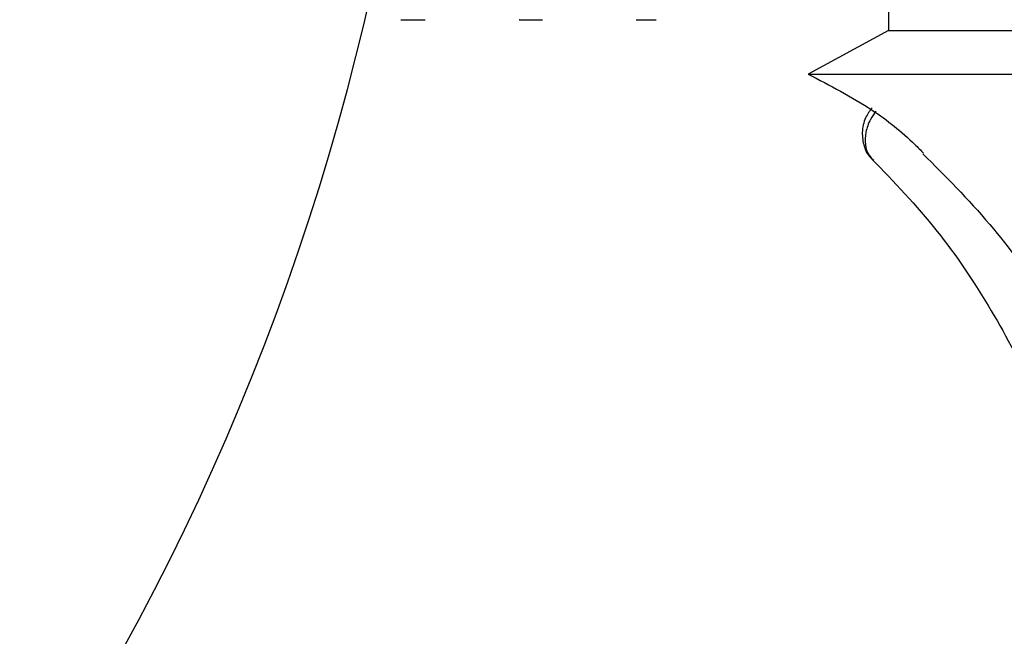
# Model space of a CAD drawing. Header units: millimetres. Extents: x 59 to 109, y 26 to 144.
# Tile 87 of 158: x 71.62 to 73.35, y 89.73 to 90.82. Entities that reach past the tile are written whole.
import ezdxf

# ---------------------------------------------------------------- set-up
doc = ezdxf.new("R2010")
doc.units = ezdxf.units.MM

msp = doc.modelspace()

# ---------------------------------------------------------------- linework, layer by layer
at = {"color": 7, "linetype": 'Continuous', "lineweight": 25}
for p, q in [((73.15021, 91.10059), (73.15021, 90.8007)), ((72.29139, 90.81948), (72.32739, 90.81948)), ((72.32739, 90.81948), (72.33441, 90.81948)), ((72.5004, 90.81948), (72.50001, 90.81948)), ((72.5004, 90.81948), (72.54065, 90.81948)), ((72.70612, 90.81948), (72.72595, 90.81948)), ((72.72595, 90.81948), (72.74087, 90.81948)), ((73.15021, 90.8007), (73.00848, 90.72356)), ((73.15021, 90.8007), (76.30033, 90.8007)), ((73.00848, 90.72356), (76.42385, 90.72356))]:
    msp.add_line(p, q, dxfattribs=at)
msp.add_arc((67.96563, 91.82084), 4.37867, 298.7805, 348.25557, dxfattribs=at)
for points, knots in [([(73.00848, 90.72356), (73.04689, 90.70379), (73.11399, 90.66924), (73.17943, 90.61763), (73.20695, 90.58926), (73.21205, 90.58401)], [0, 0, 0, 0, 0.521834, 0.9114582, 1, 1, 1, 1]), ([(73.1213, 90.66437), (73.11712, 90.65866), (73.10754, 90.64558), (73.10261, 90.62109), (73.10608, 90.59681), (73.11403, 90.57938), (73.12216, 90.5735), (73.12409, 90.5721)], [0, 0, 0, 0, 0.2012005, 0.4609645, 0.7022492, 0.929429, 1, 1, 1, 1]), ([(73.21093, 90.58291), (73.25046, 90.54347), (73.32585, 90.46823), (73.40313, 90.36367), (73.43754, 90.29957), (73.44244, 90.29045)], [0, 0, 0, 0, 0.4858974, 0.9268054, 1, 1, 1, 1]), ([(73.12063, 90.57392), (73.15974, 90.53356), (73.23365, 90.45728), (73.32923, 90.31566), (73.4048, 90.17274), (73.44484, 90.06912), (73.46254, 90.02333)], [0, 0, 0, 0, 0.3017039, 0.5702435, 0.8100817, 1, 1, 1, 1])]:
    msp.add_open_spline(points, degree=3, knots=knots, dxfattribs=at)
at = {"color": 1, "linetype": 'Continuous', "lineweight": 25}
msp.add_open_spline([(73.12797, 90.65831), (73.12461, 90.65351), (73.11646, 90.64185), (73.1092, 90.62105), (73.10844, 90.59903), (73.1136, 90.5815), (73.12128, 90.57456), (73.12426, 90.57187)], degree=3, knots=[0, 0, 0, 0, 0.1614964, 0.3922789, 0.6229736, 0.853684, 1, 1, 1, 1], dxfattribs=at)

doc.saveas('drawing.dxf')
